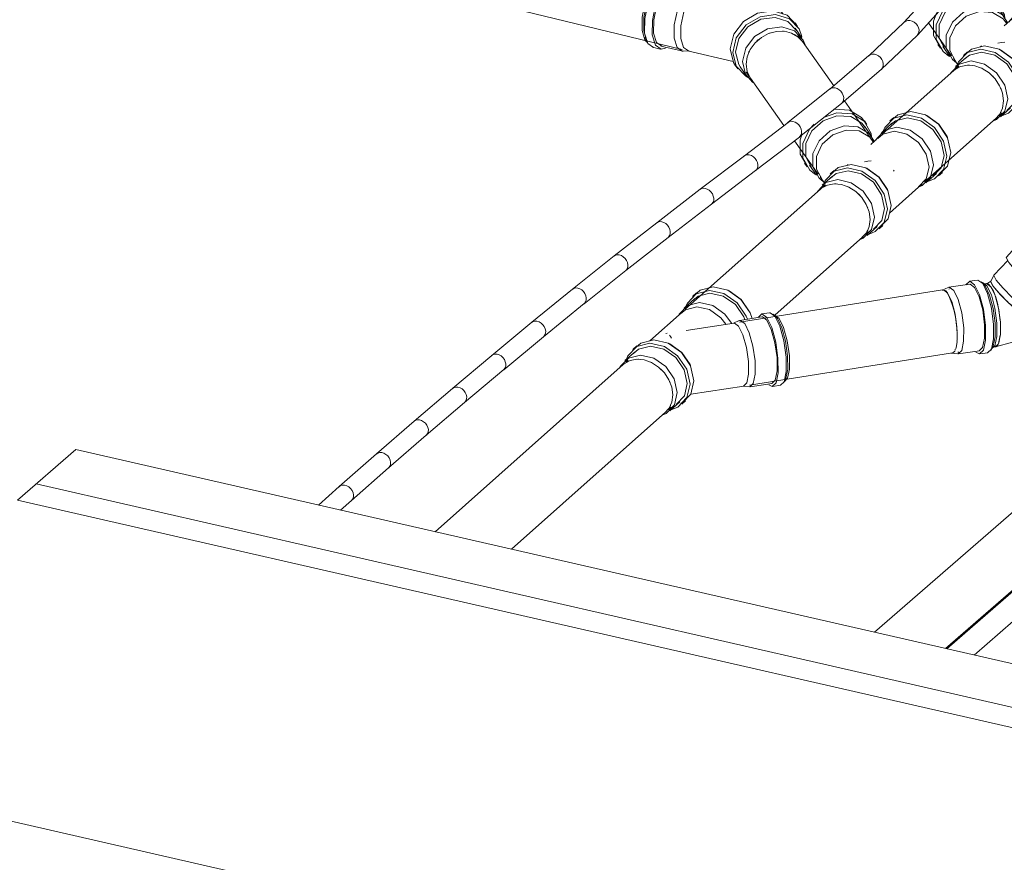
# Model space of a CAD drawing. Header units: millimetres. Extents: x -70712 to -20979, y -30151 to 7529.
# Tile 15 of 22: x -34122 to -32423, y 1076 to 2529. Entities that reach past the tile are written whole.
import ezdxf

# ---------------------------------------------------------------- set-up
doc = ezdxf.new("R2010")
doc.units = ezdxf.units.MM
for name, color, linetype, lineweight in [('A-WALL', 113, 'Continuous', 18), ('E-POWR-CNDT', 130, 'Continuous', 18), ('P-PIPE', 3, 'Continuous', 18)]:
    doc.layers.add(name, color=color, linetype=linetype, lineweight=lineweight)

# ---------------------------------------------------------------- blocks, each defined once
blk = doc.blocks.new('Plumbing-Branch-Valsir-PP-02 - Standard-377615-Perspective réseaux sous dallage')
at = {"layer": 'P-PIPE'}
for p, q in [((-62604.2, 2565), (-62610.9, 2559.1)), ((-62604.2, 2565), (-62609.7, 2559)), ((-62650.4, 2553.2), (-62654.9, 2559.5)), ((-62642.5, 2532.8), (-62654.8, 2550.1)), ((-62607.4, 2555.1), (-62625.6, 2538.9)), ((-62610.7, 2551.8), (-62604.3, 2557.6)), ((-62628.8, 2532.1), (-62643.9, 2518.6)), ((-62638.7, 2522.2), (-62641.5, 2526.2)), ((-62758.3, 2486.5), (-62753.8, 2480.1)), ((-62749.5, 2483.2), (-62737.3, 2465.8)), ((-62682.8, 2484.1), (-62684.6, 2482.5)), ((-62648.6, 2489.8), (-62654.6, 2488.6)), ((-62648.6, 2489.8), (-62642.7, 2490.4)), ((-62731.4, 2462.7), (-62723.5, 2451.6)), ((-62710.1, 2463.8), (-62727.4, 2448.4)), ((-62706.9, 2473.7), (-62713.6, 2467.8)), ((-62604.2, 2473.4), (-62604.9, 2474.3)), ((-62722, 2449.2), (-62725.8, 2445.9)), ((-62684.5, 2446.3), (-62683.1, 2445.7)), ((-62611.7, 2400.1), (-62604.3, 2406.7)), ((-62629.5, 2373.2), (-62622.8, 2379.1)), ((-62652.7, 2363.7), (-62647.8, 2368)), ((-62650.3, 2361.7), (-62633, 2377.1))]:
    blk.add_line(p, q, dxfattribs=at)
for points in [[(-62702.2, 2573, 0), (-62728.3, 2563.5, 0), (-62749.3, 2544.8, 0), (-62760.9, 2520.5, 0), (-62760.9, 2495.4, 0), (-62749.2, 2474.5, 0), (-62739, 2466.7, 0)], [(-62702.2, 2568.3, 0), (-62726.1, 2559.6, 0), (-62745.3, 2542.4, 0), (-62756, 2520.2, 0), (-62755.9, 2497.2, 0), (-62745.3, 2478.1, 0)], [(-62706.7, 2579.3, 0), (-62732.8, 2569.9, 0), (-62737.4, 2566.9, 0)], [(-62651.6, 2554, 0), (-62659.6, 2565.1, 0), (-62680.5, 2577.6, 0), (-62706.7, 2579.3, 0)], [(-62702.2, 2573, 0), (-62676, 2571.2, 0), (-62655.1, 2558.7, 0), (-62643.4, 2537.8, 0), (-62642.3, 2532, 0)], [(-62653.3, 2547.9, 0), (-62659, 2555.2, 0), (-62678.2, 2566.7, 0), (-62702.2, 2568.3, 0)], [(-62689.9, 2550.9, 0), (-62713.9, 2542.3, 0), (-62733.1, 2525.1, 0), (-62743.7, 2502.9, 0), (-62743.7, 2479.9, 0), (-62733, 2460.8, 0), (-62726.1, 2455, 0)], [(-62637.4, 2523.1, 0), (-62646.8, 2537.9, 0), (-62666, 2549.4, 0), (-62689.9, 2550.9, 0)], [(-62635.2, 2525.6, 0), (-62633.6, 2528.8, 0), (-62619.3, 2543.4, 0), (-62604.6, 2548.2, 0)], [(-62622.2, 2542.2, 0), (-62619.6, 2548.1, 0), (-62604.2, 2563.9, 0)], [(-62759.7, 2542, 0), (-62765.4, 2526.9, 0), (-62765.4, 2501.8, 0), (-62753.7, 2480.9, 0)], [(-62686.5, 2543.4, 0), (-62709.2, 2535.2, 0), (-62727.4, 2518.9, 0), (-62737.5, 2497.8, 0), (-62737.5, 2476, 0), (-62727.4, 2457.9, 0)], [(-62640.1, 2523.9, 0), (-62645.6, 2531, 0), (-62663.8, 2541.9, 0), (-62686.5, 2543.4, 0)], [(-62631.9, 2528.9, 0), (-62622.8, 2536.4, 0), (-62604.3, 2541.3, 0)], [(-62608.5, 2413.3, 0), (-62614.1, 2439, 0), (-62629.8, 2462.3, 0), (-62652.4, 2478.4, 0), (-62677.4, 2484.3, 0), (-62700, 2478.7, 0), (-62712.1, 2468.2, 0)], [(-62725, 2450.8, 0), (-62722.3, 2456.7, 0), (-62706.7, 2472.7, 0), (-62684.1, 2478.3, 0), (-62659.1, 2472.5, 0), (-62636.5, 2456.3, 0), (-62620.8, 2433.1, 0), (-62615.2, 2407.3, 0)], [(-62713.4, 2460.4, 0), (-62703.8, 2468.3, 0), (-62683.1, 2473.5, 0), (-62660.1, 2468.1, 0), (-62639.4, 2453.3, 0), (-62625.1, 2432, 0), (-62620, 2408.4, 0)], [(-62650.9, 2477.6, 0), (-62649.9, 2477.2, 0), (-62629.2, 2462.4, 0), (-62614.9, 2441.1, 0), (-62614.4, 2439.8, 0)], [(-62736.4, 2436.4, 0), (-62735.4, 2438.3, 0), (-62721.1, 2452.9, 0), (-62700.4, 2458.1, 0), (-62677.4, 2452.7, 0), (-62656.7, 2437.9, 0), (-62642.4, 2416.6, 0), (-62637.3, 2393, 0)], [(-62725.8, 2445.1, 0), (-62724.5, 2445.9, 0), (-62723, 2446.7, 0)], [(-62705.6, 2450.8, 0), (-62704.9, 2450.8, 0), (-62703.3, 2450.8, 0)], [(-62665.1, 2433.3, 0), (-62663.5, 2431.7, 0), (-62662.3, 2430.4, 0)], [(-62650.5, 2412.8, 0), (-62649.9, 2411.5, 0), (-62649.1, 2409.5, 0)], [(-62629.7, 2374.2, 0), (-62614.1, 2390.1, 0), (-62608.5, 2413.3, 0)], [(-62615.2, 2407.3, 0), (-62620.8, 2384.2, 0), (-62636.4, 2368.2, 0), (-62646.7, 2364.2, 0)], [(-62620, 2408.4, 0), (-62625, 2387.2, 0), (-62639.3, 2372.6, 0)], [(-62637.3, 2393, 0), (-62642.4, 2371.8, 0), (-62656.7, 2357.2, 0), (-62663.2, 2354.3, 0)], [(-62649.1, 2370.6, 0), (-62649.9, 2369, 0), (-62650.4, 2368.1, 0)]]:
    blk.add_polyline3d(points, dxfattribs=at)
blk = doc.blocks.new('Plumbing-Branch-Valsir-PP-02 - Standard-V26-Perspective réseaux sous dallage')
at = {"layer": 'P-PIPE'}
for p, q in [((-62932.2, 2368.4), (-62955.4, 2360.7)), ((-62936.7, 2374.8), (-62937.4, 2374.7)), ((-62880.4, 2348.6), (-62884.9, 2355)), ((-62872.5, 2328.3), (-62884.8, 2345.6)), ((-62837.4, 2350.6), (-62855.6, 2334.4)), ((-62834.2, 2360.5), (-62840.9, 2354.6)), ((-62858.8, 2327.6), (-62873.9, 2314.1)), ((-62868.7, 2317.7), (-62871.6, 2321.7)), ((-62988.3, 2281.9), (-62983.8, 2275.6)), ((-62979.5, 2278.6), (-62967.3, 2261.3)), ((-62913.1, 2279.3), (-62914.6, 2278)), ((-62878.7, 2285.3), (-62884.6, 2284.1)), ((-62878.7, 2285.3), (-62873.3, 2285.8)), ((-62940.1, 2259.3), (-62957.4, 2243.9)), ((-62936.9, 2269.2), (-62943.6, 2263.2)), ((-62833.7, 2268.1), (-62834.9, 2269.8)), ((-62778.6, 2247.7), (-62760.3, 2263.9)), ((-62756.8, 2260), (-62750.1, 2265.9)), ((-62961.4, 2258.2), (-62953.6, 2247.1)), ((-62952, 2244.7), (-62955.8, 2241.3)), ((-62841.7, 2195.6), (-62785.7, 2245.4)), ((-62859.5, 2168.6), (-62852.8, 2174.6)), ((-62882.7, 2159.1), (-62877.8, 2163.4)), ((-62880.3, 2157.2), (-62863, 2172.6))]:
    blk.add_line(p, q, dxfattribs=at)
for points in [[(-62932.2, 2363.7, 0), (-62956.1, 2355.1, 0), (-62975.3, 2337.9, 0), (-62986, 2315.7, 0), (-62986, 2292.7, 0), (-62975.3, 2273.5, 0)], [(-62881.6, 2349.5, 0), (-62889.6, 2360.5, 0), (-62910.5, 2373.1, 0), (-62936.7, 2374.8, 0)], [(-62932.2, 2368.4, 0), (-62906, 2366.7, 0), (-62885.1, 2354.2, 0), (-62873.4, 2333.3, 0), (-62872.3, 2327.5, 0)], [(-62883.4, 2343.3, 0), (-62889, 2350.7, 0), (-62908.2, 2362.1, 0), (-62932.2, 2363.7, 0)], [(-62852.2, 2337.7, 0), (-62849.6, 2343.5, 0), (-62834, 2359.5, 0), (-62811.5, 2365.1, 0), (-62786.4, 2359.3, 0), (-62763.8, 2343.1, 0), (-62748.2, 2319.9, 0), (-62742.6, 2294.1, 0)], [(-62735.9, 2300.1, 0), (-62741.5, 2325.8, 0), (-62757.1, 2349.1, 0), (-62779.7, 2365.2, 0), (-62804.8, 2371.1, 0), (-62827.3, 2365.4, 0), (-62839.7, 2354.5, 0)], [(-62778.3, 2364.4, 0), (-62777.3, 2364, 0), (-62756.6, 2349.2, 0), (-62742.2, 2327.9, 0), (-62741.7, 2326.6, 0)], [(-62971.6, 2348.9, 0), (-62979.3, 2340.3, 0), (-62990.9, 2316, 0), (-62990.9, 2290.9, 0), (-62979.2, 2270, 0), (-62969, 2262.1, 0)], [(-62920, 2346.4, 0), (-62943.9, 2337.8, 0), (-62963.1, 2320.6, 0), (-62973.7, 2298.3, 0), (-62973.7, 2275.4, 0), (-62963, 2256.2, 0), (-62956.1, 2250.5, 0)], [(-62867.5, 2318.6, 0), (-62876.8, 2333.3, 0), (-62896, 2344.8, 0), (-62920, 2346.4, 0)], [(-62865.2, 2321.1, 0), (-62863.6, 2324.3, 0), (-62849.3, 2338.9, 0), (-62828.6, 2344.1, 0), (-62805.7, 2338.7, 0), (-62785, 2323.9, 0), (-62770.6, 2302.6, 0), (-62765.5, 2279, 0)], [(-62840.7, 2347.2, 0), (-62831.1, 2355.1, 0), (-62810.4, 2360.3, 0), (-62787.4, 2354.9, 0), (-62766.7, 2340.1, 0), (-62752.4, 2318.8, 0), (-62747.3, 2295.2, 0)], [(-62992.1, 2332.3, 0), (-62995.4, 2322.3, 0), (-62995.4, 2297.3, 0), (-62983.7, 2276.4, 0)], [(-62916.5, 2338.9, 0), (-62939.2, 2330.7, 0), (-62957.4, 2314.4, 0), (-62967.5, 2293.3, 0), (-62967.5, 2271.5, 0), (-62957.4, 2253.4, 0)], [(-62870.1, 2319.4, 0), (-62875.6, 2326.5, 0), (-62893.8, 2337.4, 0), (-62916.5, 2338.9, 0)], [(-62861.9, 2324.4, 0), (-62852.8, 2331.9, 0), (-62833.1, 2336.8, 0), (-62811.4, 2331.7, 0), (-62791.7, 2317.7, 0), (-62778.1, 2297.5, 0), (-62773.3, 2275.1, 0)], [(-62742.6, 2294.1, 0), (-62748.1, 2271, 0), (-62763.7, 2255, 0), (-62774, 2251, 0)], [(-62747.3, 2295.2, 0), (-62752.4, 2274, 0), (-62766.7, 2259.4, 0)], [(-62757, 2261, 0), (-62741.4, 2276.9, 0), (-62735.9, 2300.1, 0)], [(-62838.5, 2208.8, 0), (-62844.2, 2234.5, 0), (-62859.8, 2257.8, 0), (-62882.4, 2273.9, 0), (-62907.5, 2279.7, 0), (-62930, 2274.1, 0), (-62942.1, 2263.7, 0)], [(-62765.5, 2279, 0), (-62770.6, 2257.8, 0), (-62784.9, 2243.2, 0), (-62792.9, 2239.8, 0)], [(-62955, 2246.2, 0), (-62952.3, 2252.2, 0), (-62936.7, 2268.2, 0), (-62914.2, 2273.8, 0), (-62889.1, 2268, 0), (-62866.5, 2251.8, 0), (-62850.8, 2228.6, 0), (-62845.2, 2202.8, 0)], [(-62943.4, 2255.9, 0), (-62933.8, 2263.8, 0), (-62913.1, 2268.9, 0), (-62890.1, 2263.6, 0), (-62869.4, 2248.8, 0), (-62855.1, 2227.5, 0), (-62850, 2203.9, 0)], [(-62880.9, 2273.1, 0), (-62880, 2272.6, 0), (-62859.3, 2257.9, 0), (-62844.9, 2236.6, 0), (-62844.4, 2235.2, 0)], [(-62773.3, 2275.1, 0), (-62778.1, 2255, 0), (-62791.7, 2241.1, 0)], [(-62966.4, 2231.9, 0), (-62965.4, 2233.8, 0), (-62951.1, 2248.4, 0), (-62930.4, 2253.5, 0), (-62907.4, 2248.2, 0), (-62886.7, 2233.4, 0), (-62872.4, 2212.1, 0), (-62867.3, 2188.5, 0)], [(-62955.9, 2240.6, 0), (-62954.5, 2241.4, 0), (-62953, 2242.2, 0)], [(-62935.6, 2246.3, 0), (-62934.9, 2246.3, 0), (-62933.3, 2246.2, 0)], [(-62914.6, 2241.8, 0), (-62913.1, 2241.2, 0), (-62913.1, 2241.2, 0)], [(-62895.1, 2228.7, 0), (-62893.5, 2227.2, 0), (-62892.3, 2225.8, 0)], [(-62880.5, 2208.2, 0), (-62879.9, 2207, 0), (-62879.1, 2204.9, 0)], [(-62859.7, 2169.7, 0), (-62844.1, 2185.6, 0), (-62838.5, 2208.8, 0)], [(-62845.2, 2202.8, 0), (-62850.8, 2179.7, 0), (-62866.4, 2163.7, 0), (-62876.7, 2159.6, 0)], [(-62850, 2203.9, 0), (-62855, 2182.7, 0), (-62869.4, 2168.1, 0)], [(-62867.3, 2188.5, 0), (-62872.4, 2167.3, 0), (-62886.7, 2152.7, 0), (-62893.1, 2149.8, 0)], [(-62879.1, 2166.1, 0), (-62879.9, 2164.5, 0), (-62880.4, 2163.6, 0)]]:
    blk.add_polyline3d(points, dxfattribs=at)
blk = doc.blocks.new('Plumbing-Branch-Valsir-PP-02 - Standard-V29-Perspective réseaux sous dallage')
at = {"layer": 'P-PIPE'}
for p, q in [((-63069, 2615.4), (-63073.4, 2621.8)), ((-63235, 2600.9), (-63242, 2596.7)), ((-63236.2, 2598.8), (-63240.1, 2595.1)), ((-63207.8, 2601.8), (-63220.9, 2604.9)), ((-63061, 2595), (-63073.3, 2612.3)), ((-63173.5, 2588.2), (-63209.1, 2596.7)), ((-63161.8, 2581.9), (-63170.9, 2587.1)), ((-63091.4, 2565.5), (-63164.3, 2582.9)), ((-63025.3, 2539.2), (-63060.1, 2588.4)), ((-63066.7, 2552.1), (-63069.6, 2549.3)), ((-63066.7, 2552.1), (-63063.9, 2554.3)), ((-63054.3, 2556.6), (-63057.7, 2557.4)), ((-63000, 2517.8), (-63004.5, 2524.2)), ((-62992.7, 2498.3), (-63004.3, 2514.8)), ((-63263, 2499.3), (-63261.2, 2494.2)), ((-63026.1, 2509.5), (-63024.6, 2509.4)), ((-62994.9, 2496.3), (-62999.6, 2502.9)), ((-63250.3, 2481.8), (-63237.3, 2478.7)), ((-63236, 2483.8), (-63200.5, 2475.4)), ((-63197.7, 2475.1), (-63187.2, 2475.7)), ((-63189.8, 2475.9), (-63111, 2457.1)), ((-63107.9, 2451.1), (-63103.4, 2444.8)), ((-63099.1, 2447.8), (-63087.5, 2431.4)), ((-63089, 2438.8), (-63084.8, 2432.8))]:
    blk.add_line(p, q, dxfattribs=at)
for points in [[(-63070.7, 2617.3, 0), (-63087.2, 2634.6, 0), (-63111.3, 2642.1, 0), (-63138.1, 2638.4, 0), (-63162.4, 2624.1, 0), (-63179.2, 2602.1, 0), (-63183.6, 2590.2, 0)], [(-63177.6, 2589, 0), (-63174.7, 2595.8, 0), (-63157.9, 2617.7, 0), (-63133.6, 2632, 0), (-63106.8, 2635.7, 0), (-63082.7, 2628.2, 0), (-63066.2, 2610.9, 0), (-63061.5, 2597.7, 0)], [(-63173.3, 2586.8, 0), (-63170.2, 2594.3, 0), (-63154.8, 2614.5, 0), (-63132.5, 2627.6, 0), (-63108, 2631, 0), (-63085.9, 2624.1, 0), (-63070.7, 2608.3, 0)], [(-63235.2, 2599.8, 0), (-63247.7, 2583.2, 0), (-63257.9, 2558.7, 0), (-63263.7, 2531.2, 0), (-63263.9, 2506.1, 0), (-63258.5, 2488.4, 0), (-63248.5, 2481.5, 0)], [(-63220.9, 2604.9, 0), (-63222.7, 2605.2, 0), (-63235.2, 2599.8, 0)], [(-63222.1, 2596.7, 0), (-63209.6, 2602.1, 0), (-63199.7, 2595.3, 0), (-63199.3, 2594.7, 0)], [(-63155.9, 2580.9, 0), (-63142.5, 2597.2, 0), (-63120.3, 2610.2, 0), (-63095.7, 2613.7, 0), (-63073.7, 2606.8, 0), (-63058.5, 2590.9, 0), (-63054.9, 2582.1, 0)], [(-63147.5, 2579.1, 0), (-63137.3, 2590.5, 0), (-63116.3, 2602.9, 0), (-63093, 2606.1, 0), (-63072, 2599.6, 0), (-63057.6, 2584.6, 0)], [(-63260, 2490.8, 0), (-63263.3, 2494.6, 0), (-63268.3, 2510.8, 0), (-63268.1, 2533.8, 0), (-63262.8, 2559.1, 0), (-63253.5, 2581.5, 0), (-63242, 2596.7, 0)], [(-63239.1, 2596, 0), (-63250.7, 2580.8, 0), (-63260, 2558.4, 0), (-63265.3, 2533.2, 0), (-63265.5, 2510.2, 0), (-63260.5, 2493.9, 0)], [(-63222.1, 2596.7, 0), (-63234.7, 2580.1, 0), (-63244.9, 2555.6, 0), (-63250.6, 2528.1, 0), (-63250.8, 2503, 0), (-63245.4, 2485.3, 0), (-63235.5, 2478.4, 0), (-63227.7, 2480.4, 0)], [(-63222.1, 2592, 0), (-63233.7, 2576.7, 0), (-63243, 2554.3, 0), (-63248.3, 2529.1, 0), (-63248.5, 2506.1, 0), (-63243.5, 2489.9, 0), (-63234.4, 2483.6, 0)], [(-63209.1, 2596.7, 0), (-63210.7, 2596.9, 0), (-63222.1, 2592, 0)], [(-63186.6, 2583.5, 0), (-63198.1, 2568.3, 0), (-63207.5, 2545.8, 0), (-63212.7, 2520.6, 0), (-63212.9, 2497.6, 0), (-63208, 2481.4, 0), (-63198.9, 2475.1, 0), (-63197.7, 2475.1, 0)], [(-63168.3, 2585.1, 0), (-63175.2, 2588.4, 0), (-63186.6, 2583.5, 0)], [(-63163.4, 2582.6, 0), (-63165.8, 2583.1, 0), (-63176.7, 2578.4, 0)], [(-63176.7, 2578.4, 0), (-63187.6, 2564, 0), (-63196.5, 2542.7, 0), (-63201.5, 2518.8, 0), (-63201.6, 2497, 0), (-63196.9, 2481.6, 0), (-63188.3, 2475.7, 0)], [(-63001.7, 2519.7, 0), (-63018.3, 2537, 0), (-63042.4, 2544.5, 0), (-63069.2, 2540.8, 0), (-63093.4, 2526.5, 0), (-63110.3, 2504.6, 0), (-63116.5, 2479.3, 0)], [(-63112, 2472.9, 0), (-63105.8, 2498.2, 0), (-63088.9, 2520.2, 0), (-63064.7, 2534.4, 0), (-63037.9, 2538.2, 0), (-63013.8, 2530.7, 0), (-62997.2, 2513.4, 0), (-62992.5, 2500.2, 0)], [(-63106.9, 2473.6, 0), (-63101.3, 2496.8, 0), (-63085.8, 2516.9, 0), (-63063.6, 2530, 0), (-63039, 2533.4, 0), (-63017, 2526.5, 0), (-63001.8, 2510.7, 0)], [(-63095.3, 2457.1, 0), (-63089.6, 2480.3, 0), (-63074.2, 2500.5, 0), (-63052, 2513.5, 0), (-63027.4, 2517, 0), (-63005.3, 2510.1, 0), (-62990.2, 2494.2, 0), (-62986.8, 2486.2, 0)], [(-63048.7, 2505.9, 0), (-63047.9, 2506.2, 0), (-63046.2, 2506.7, 0)], [(-63005.4, 2503.9, 0), (-63003.7, 2502.9, 0), (-63002.4, 2502, 0)], [(-63070.4, 2492.5, 0), (-63069, 2493.8, 0), (-63067.3, 2495.2, 0)], [(-63116.5, 2479.3, 0), (-63110.7, 2455.6, 0), (-63107, 2449.9, 0)], [(-63085.8, 2429.9, 0), (-63089.6, 2432, 0), (-63106.2, 2449.3, 0), (-63112, 2472.9, 0)], [(-63098.3, 2446.7, 0), (-63101.6, 2451.9, 0), (-63106.9, 2473.6, 0)], [(-63084.5, 2472.8, 0), (-63083.7, 2474.7, 0), (-63083.1, 2475.8, 0)], [(-63077, 2421.1, 0), (-63090, 2435.5, 0), (-63095.3, 2457.1, 0)], [(-63083.4, 2431.1, 0), (-63084, 2432.2, 0), (-63084.9, 2433.9, 0)]]:
    blk.add_polyline3d(points, dxfattribs=at)
blk = doc.blocks.new('Plumbing-Branch-Valsir-PP-02 - Standard-378549-Perspective réseaux sous dallage')
at = {"layer": 'P-PIPE'}
for p, q in [((-63174.6, 2057.9), (-63181.3, 2051.9)), ((-63177.8, 2047.9), (-63196, 2031.7)), ((-63199.1, 2024.9), (-63254.9, 1975.4)), ((-63048.3, 2023.9), (-63062.3, 2021.7)), ((-63109.7, 2006.1), (-63192.2, 1993.4)), ((-63100.6, 2010.3), (-63110.8, 2005.7)), ((-63061.5, 2016.5), (-63099.5, 2010.7)), ((-63037.6, 2016.8), (-63042.1, 2021.1)), ((-63040.2, 2019.7), (-63041.7, 2019.5)), ((-63035, 2013.7), (-63039, 2017.9)), ((-63225.3, 1988.4), (-63227.3, 1988.1)), ((-63221.3, 1985.1), (-63219.4, 1982.7)), ((-63217.5, 1979.8), (-63219.4, 1982.7)), ((-63280.5, 1956.6), (-63297.8, 1941.2)), ((-63277.3, 1966.5), (-63284, 1960.6)), ((-63292.2, 1942.1), (-63296.1, 1938.7)), ((-63275.7, 1943.6), (-63274.3, 1943.6)), ((-63024, 1903.2), (-63021, 1908.7)), ((-63184.3, 1883.4), (-63093, 1897.3)), ((-63094.2, 1897.3), (-63083.1, 1896)), ((-63081.9, 1896), (-63043.9, 1901.8)), ((-63043.1, 1896.6), (-63029.1, 1898.7)), ((-63220.7, 1854.5), (-63203.4, 1869.9)), ((-63199.9, 1866), (-63193.2, 1871.9)), ((-63223, 1856.5), (-63218.1, 1860.9))]:
    blk.add_line(p, q, dxfattribs=at)
for points in [[(-63192.6, 2035.1, 0), (-63190.2, 2040.5, 0), (-63174.8, 2056.6, 0), (-63152.3, 2062.4, 0), (-63127.2, 2056.8, 0), (-63104.5, 2040.8, 0), (-63088.7, 2017.7, 0), (-63086.7, 2012.7, 0)], [(-63180.7, 2045, 0), (-63171.8, 2052.3, 0), (-63151.2, 2057.6, 0), (-63128.2, 2052.4, 0), (-63107.4, 2037.8, 0), (-63092.9, 2016.6, 0), (-63091.1, 2011.8, 0)], [(-63078.5, 2013.7, 0), (-63082, 2023.6, 0), (-63097.8, 2046.8, 0), (-63120.5, 2062.8, 0), (-63145.6, 2068.4, 0), (-63168.1, 2062.6, 0), (-63179.6, 2052.5, 0)], [(-63119, 2061.9, 0), (-63118, 2061.5, 0), (-63097.2, 2046.9, 0), (-63082.8, 2025.6, 0), (-63082.2, 2024.3, 0)], [(-63205.5, 2018.4, 0), (-63204.2, 2021.3, 0), (-63190, 2036.1, 0), (-63169.4, 2041.4, 0), (-63146.4, 2036.2, 0), (-63125.7, 2021.6, 0), (-63113.8, 2005.7, 0)], [(-63201.9, 2022.2, 0), (-63193.4, 2029, 0), (-63173.9, 2034.1, 0), (-63152.1, 2029.2, 0), (-63132.4, 2015.3, 0), (-63123.6, 2004.3, 0)], [(-63068.2, 2015.5, 0), (-63061.6, 2021.8, 0), (-63053.2, 2015.6, 0)], [(-63039.2, 2017.7, 0), (-63047.6, 2023.9, 0), (-63048.3, 2023.9, 0)], [(-63101.8, 2000.8, 0), (-63109.1, 2006.1, 0), (-63109.7, 2006.1, 0)], [(-63091.2, 2005.1, 0), (-63098.9, 2010.7, 0), (-63101.2, 2010, 0)], [(-63082.6, 1896, 0), (-63076.5, 1901.7, 0), (-63073.3, 1917.6, 0), (-63073.5, 1940.6, 0), (-63077.1, 1966.2, 0), (-63083.4, 1989.2, 0), (-63091.2, 2005.1, 0)], [(-63053.2, 2010.9, 0), (-63060.8, 2016.5, 0), (-63061.5, 2016.5, 0)], [(-63049.7, 1899.7, 0), (-63043.8, 1896.5, 0), (-63037.2, 1902.8, 0), (-63033.6, 1920.2, 0), (-63033.9, 1945.3, 0), (-63037.8, 1973.2, 0), (-63044.7, 1998.3, 0), (-63053.2, 2015.6, 0)], [(-63044.5, 1901.8, 0), (-63038.5, 1907.5, 0), (-63035.2, 1923.4, 0), (-63035.5, 1946.4, 0), (-63039.1, 1972, 0), (-63045.4, 1995, 0), (-63053.2, 2010.9, 0)], [(-63031.9, 2014.1, 0), (-63039.6, 2019.8, 0), (-63040.2, 2019.7, 0)], [(-63029.8, 1898.7, 0), (-63023.2, 1904.9, 0), (-63019.7, 1922.3, 0), (-63019.9, 1947.4, 0), (-63023.9, 1975.3, 0), (-63030.8, 2000.4, 0), (-63039.2, 2017.7, 0)], [(-63021, 1908.7, 0), (-63020.3, 1910.3, 0), (-63017.1, 1926.2, 0), (-63017.3, 1949.2, 0), (-63020.9, 1974.8, 0), (-63027.2, 1997.8, 0), (-63035, 2013.7, 0)], [(-63031.9, 2014.1, 0), (-63024.2, 1998.2, 0), (-63017.9, 1975.2, 0), (-63014.2, 1949.7, 0), (-63014, 1926.7, 0), (-63017.3, 1910.7, 0), (-63022.7, 1905.1, 0)], [(-63093.6, 1897.3, 0), (-63087.9, 1902.7, 0), (-63084.8, 1917.8, 0), (-63085, 1939.6, 0), (-63088.4, 1963.9, 0), (-63094.4, 1985.7, 0), (-63101.8, 2000.8, 0)], [(-63295.3, 1943.6, 0), (-63292.9, 1949.2, 0), (-63277.4, 1965.3, 0), (-63255, 1971.1, 0), (-63229.9, 1965.5, 0), (-63207.2, 1949.5, 0), (-63191.4, 1926.4, 0), (-63185.6, 1900.6, 0)], [(-63178.9, 1906.6, 0), (-63184.7, 1932.3, 0), (-63200.5, 1955.5, 0), (-63223.2, 1971.4, 0), (-63248.3, 1977.1, 0), (-63270.7, 1971.3, 0), (-63282.3, 1961.2, 0)], [(-63221.7, 1970.6, 0), (-63220.7, 1970.2, 0), (-63199.9, 1955.5, 0), (-63185.5, 1934.3, 0), (-63184.9, 1933, 0)], [(-63283.4, 1953.7, 0), (-63274.5, 1960.9, 0), (-63253.9, 1966.3, 0), (-63230.9, 1961.1, 0), (-63210.1, 1946.5, 0), (-63195.6, 1925.3, 0), (-63190.3, 1901.7, 0)], [(-63306.7, 1929.2, 0), (-63305.9, 1930.8, 0), (-63291.8, 1945.5, 0), (-63271.2, 1950.9, 0), (-63248.2, 1945.7, 0), (-63227.4, 1931.1, 0), (-63213, 1909.9, 0), (-63207.6, 1886.3, 0)], [(-63296.5, 1937.8, 0), (-63295.2, 1938.5, 0), (-63293.6, 1939.4, 0)], [(-63255.5, 1939.4, 0), (-63253.9, 1938.7, 0), (-63253.2, 1938.4, 0)], [(-63235.8, 1926.4, 0), (-63234.2, 1924.8, 0), (-63232.9, 1923.4, 0)], [(-63221, 1905.9, 0), (-63220.5, 1904.7, 0), (-63219.6, 1902.7, 0)], [(-63199.7, 1867.2, 0), (-63184.3, 1883.3, 0), (-63178.9, 1906.6, 0)], [(-63207.6, 1886.3, 0), (-63212.5, 1865, 0), (-63226.7, 1850.2, 0), (-63233.4, 1847.2, 0)], [(-63185.6, 1900.6, 0), (-63191, 1877.4, 0), (-63206.4, 1861.2, 0), (-63216.9, 1857, 0)], [(-63190.3, 1901.7, 0), (-63195.2, 1880.4, 0), (-63209.4, 1865.6, 0)], [(-63219.2, 1863.8, 0), (-63220.1, 1862.1, 0), (-63220.6, 1861.1, 0)]]:
    blk.add_polyline3d(points, dxfattribs=at)
blk = doc.blocks.new('_DON_T_USE_Plumbing-Bend-Valsir-PP-Positive-02_ForDouble45Bend - Standard-V33-Perspective réseaux sous dallage')
at = {"layer": 'P-PIPE'}
for p, q in [((-62629.8, 2130.4), (-62639.7, 2119.7)), ((-62621.8, 2130.4), (-62628.6, 2130.8)), ((-62620.8, 2132.4), (-62623, 2130.1)), ((-62637.6, 2114.2), (-62661.4, 2088.5)), ((-62604.4, 2109.6), (-62615.3, 2122.5)), ((-62588.1, 2093.2), (-62604.2, 2109.4)), ((-62570, 2076.8), (-62588.1, 2093.1)), ((-62703, 2072.9), (-62739.1, 2067.7)), ((-62689.7, 2080.1), (-62703.7, 2078.1)), ((-62689.2, 2080.2), (-62680.7, 2074.1)), ((-62678.9, 2072.8), (-62683.3, 2077.2)), ((-62681.7, 2075.9), (-62683, 2075.7)), ((-62681.2, 2076), (-62673.5, 2070.4)), ((-62680, 2073.8), (-62676.5, 2070)), ((-62674.5, 2073.9), (-62677.7, 2073.5)), ((-62661.5, 2088.3), (-62666.8, 2078.1)), ((-62553.5, 2063.6), (-62570, 2076.7)), ((-62740.3, 2067.4), (-62750.4, 2062.9)), ((-62745.2, 2061.9), (-62741.5, 2058)), ((-62738.1, 2064.8), (-62739.4, 2064.6)), ((-62673.5, 2070.4), (-62665.8, 2054.7)), ((-62660, 2055.4), (-62666.7, 2068.7)), ((-62541.9, 2056.2), (-62553.4, 2063.5)), ((-62537.3, 2056.1), (-62541.8, 2056.2)), ((-62535.6, 2055.8), (-62535.3, 2054.5)), ((-62546.7, 2033.8), (-62536.9, 2044.5)), ((-62537.8, 2051.3), (-62535.6, 2053.7)), ((-62536.6, 2045.8), (-62537.5, 2052.5)), ((-62601.7, 2011.6), (-62618.1, 2024.8)), ((-62576.2, 2009.8), (-62552.6, 2035.3)), ((-62590.1, 2004.3), (-62601.2, 2011.3)), ((-62586.1, 2003.5), (-62576.4, 2009.6)), ((-62586.1, 2003.5), (-62589.3, 2003.9)), ((-62725, 1976.4), (-62725.1, 1975)), ((-62653.6, 1970.5), (-62650.4, 1985.2)), ((-62734.9, 1954.3), (-62723.9, 1952.9)), ((-62728, 1960.8), (-62728.4, 1959.8)), ((-62723.8, 1955.8), (-62722.1, 1956)), ((-62722.7, 1952.9), (-62686.5, 1958)), ((-62685.8, 1952.8), (-62671.8, 1954.8)), ((-62666.5, 1959.4), (-62663.5, 1964.8)), ((-62662.1, 1964.6), (-62658.9, 1965)), ((-62659.4, 1965), (-62654, 1969.7))]:
    blk.add_line(p, q, dxfattribs=at)
for points in [[(-62625.9, 2121.4, 0), (-62630.1, 2129.7, 0), (-62625.1, 2129.7, 0)], [(-62619.4, 2121.8, 0), (-62623.2, 2129.4, 0), (-62623, 2130.1, 0)], [(-62617.2, 2124.2, 0), (-62621.1, 2131.8, 0), (-62617.2, 2132, 0)], [(-62615.4, 2122.7, 0), (-62619.1, 2130, 0), (-62618.5, 2130.8, 0)], [(-62535.4, 2054.3, 0), (-62540, 2054.4, 0), (-62552.2, 2062.1, 0), (-62569.6, 2075.9, 0), (-62588.6, 2093.2, 0), (-62605.6, 2110.4, 0), (-62617.2, 2124.2, 0)], [(-62635.8, 2110.7, 0), (-62640, 2119, 0), (-62639.7, 2119.7, 0)], [(-62546.5, 2034.5, 0), (-62551.5, 2034.6, 0), (-62564.8, 2043, 0), (-62583.8, 2058.1, 0), (-62604.6, 2076.9, 0), (-62623.2, 2095.7, 0), (-62635.8, 2110.7, 0)], [(-62536.6, 2045.8, 0), (-62536.6, 2045.2, 0), (-62541.6, 2045.3, 0), (-62555, 2053.7, 0), (-62573.9, 2068.8, 0), (-62594.7, 2087.6, 0), (-62613.3, 2106.4, 0), (-62625.9, 2121.4, 0)], [(-62537.5, 2052, 0), (-62542.1, 2052, 0), (-62554.4, 2059.8, 0), (-62571.7, 2073.6, 0), (-62590.8, 2090.9, 0), (-62607.8, 2108.1, 0), (-62619.4, 2121.8, 0)], [(-62709.8, 2071.9, 0), (-62703.1, 2078.2, 0), (-62694.7, 2072.1, 0)], [(-62703, 2072.9, 0), (-62702.4, 2072.9, 0), (-62694.7, 2067.4, 0)], [(-62694.7, 2072.1, 0), (-62686.3, 2054.8, 0), (-62679.6, 2029.8, 0), (-62675.8, 2001.9, 0), (-62675.9, 1976.6, 0), (-62679.6, 1959.1, 0), (-62686.4, 1952.7, 0), (-62692.4, 1956, 0)], [(-62680.7, 2074.1, 0), (-62672.3, 2056.8, 0), (-62665.6, 2031.8, 0), (-62661.9, 2003.8, 0), (-62661.9, 1978.6, 0), (-62665.7, 1961.1, 0), (-62672.4, 1954.7, 0)], [(-62666.7, 2078.3, 0), (-62671.8, 2074.7, 0), (-62674.5, 2073.9, 0)], [(-62666.7, 2068.7, 0), (-62674, 2074, 0), (-62674.5, 2073.9, 0)], [(-62666.7, 2068.7, 0), (-62671, 2073.1, 0), (-62673.7, 2073.9, 0)], [(-62663.3, 2070.5, 0), (-62667, 2077.7, 0), (-62666.8, 2078.1, 0)], [(-62667, 2077.3, 0), (-62666.4, 2075.5, 0), (-62663.3, 2070.5, 0)], [(-62657.8, 2080.2, 0), (-62661.6, 2087.9, 0), (-62661.4, 2088.5, 0)], [(-62575.9, 2010.4, 0), (-62580.6, 2010.4, 0), (-62592.8, 2018.2, 0), (-62610.1, 2032, 0), (-62629.2, 2049.3, 0), (-62646.2, 2066.5, 0), (-62657.8, 2080.2, 0)], [(-62750.3, 2062.9, 0), (-62748.8, 2063.3, 0), (-62748.2, 2063.2, 0)], [(-62741.5, 2058, 0), (-62734.2, 2043, 0), (-62728.3, 2021.2, 0), (-62725.1, 1997, 0), (-62724.8, 1992.7, 0)], [(-62740.3, 2067.4, 0), (-62738.5, 2067.8, 0), (-62730.8, 2062.2, 0)], [(-62730.8, 2062.2, 0), (-62723.1, 2046.4, 0), (-62716.9, 2023.4, 0), (-62713.5, 1997.8, 0), (-62713.6, 1974.7, 0), (-62717, 1958.7, 0), (-62723.2, 1952.8, 0), (-62723.9, 1952.9, 0)], [(-62694.7, 2067.4, 0), (-62687, 2051.5, 0), (-62680.8, 2028.6, 0), (-62677.4, 2003, 0), (-62677.4, 1979.9, 0), (-62680.9, 1963.8, 0), (-62687.1, 1958, 0)], [(-62676.5, 2070, 0), (-62668.8, 2054.1, 0), (-62662.6, 2031.2, 0), (-62659.2, 2005.6, 0), (-62659.2, 1982.5, 0), (-62662.7, 1966.4, 0), (-62663.5, 1964.8, 0)], [(-62659.8, 2055, 0), (-62662.3, 2061, 0), (-62666.7, 2068.7, 0)], [(-62618.7, 2025.2, 0), (-62636.2, 2041.1, 0), (-62652.3, 2057.4, 0), (-62663.3, 2070.5, 0)], [(-62663.3, 2070.5, 0), (-62657.7, 2063.4, 0), (-62653.6, 2058.8, 0)], [(-62651.6, 2056.6, 0), (-62649.9, 2054.8, 0), (-62640.6, 2045.3, 0), (-62637.5, 2042.4, 0)], [(-62665.8, 2054.6, 0), (-62659.6, 2031.6, 0), (-62656.2, 2006, 0), (-62656.2, 1982.9, 0), (-62659.7, 1966.9, 0), (-62665.9, 1961, 0)], [(-62650.3, 1985.7, 0), (-62650.3, 2007.6, 0), (-62653.5, 2031.9, 0), (-62659.4, 2053.7, 0), (-62659.8, 2054.9, 0)], [(-62653.9, 2033.7, 0), (-62654.8, 2037.8, 0), (-62658.3, 2050.4, 0), (-62659, 2052.6, 0)], [(-62634.6, 2039.6, 0), (-62630.2, 2035.5, 0), (-62619.6, 2026, 0), (-62609.5, 2017.6, 0), (-62600.5, 2010.8, 0), (-62593.2, 2006, 0), (-62590.9, 2004.7, 0)], [(-62650.3, 2008.5, 0), (-62650.4, 2009.6, 0), (-62652.1, 2023.8, 0), (-62653.1, 2029.7, 0)], [(-62650.2, 1987.1, 0), (-62649.9, 1996.1, 0), (-62650.2, 2006, 0)], [(-62589.8, 2004.1, 0), (-62588.3, 2003.6, 0), (-62585.9, 2003.7, 0)], [(-62658.9, 1965, 0), (-62629.6, 1973.1, 0), (-62602.7, 1988.5, 0), (-62585.9, 2003.6, 0)], [(-62653.2, 1971.5, 0), (-62652.1, 1974.6, 0), (-62650.5, 1984.2, 0), (-62650.3, 1985.6, 0)], [(-62658.9, 1965, 0), (-62658.3, 1965.2, 0), (-62654.8, 1968.1, 0), (-62653.8, 1970.1, 0)]]:
    blk.add_polyline3d(points, dxfattribs=at)

msp = doc.modelspace()

# ---------------------------------------------------------------- linework, layer by layer
at = {"layer": 'A-WALL'}
for p, q in [((-34024.9, 1787.9), (-34125.3, 1700.6)), ((-34024.9, 1787.9), (-29375.9, 724)), ((-29310.9, 633.9), (-34093.3, 1728.4)), ((-29280.6, 591.9), (-34125.3, 1700.6))]:
    msp.add_line(p, q, dxfattribs=at)
at = {"layer": 'E-POWR-CNDT', "color": 93}
msp.add_line((-31391.6, 2375.7), (-32475.2, 1433.3), dxfattribs=at)
at = {"layer": 'E-POWR-CNDT', "color": 1}
for p, q in [((-31683.5, 2310.4), (-32646.9, 1472.6)), ((-31559, 2281.9), (-32522.4, 1444.1)), ((-32524.4, 1444.5), (-31616.9, 2233.8))]:
    msp.add_line(p, q, dxfattribs=at)
at = {"layer": 'P-PIPE', "color": 11}
msp.add_line((-26638.8, -568.9), (-42410.7, 3040.5), dxfattribs=at)
at = {"layer": 'P-PIPE', "color": 44}
for p, q in [((-33513.1, 2607.6), (-32978.9, 2478.2)), ((-32554, 2523.7), (-32514.1, 2467.2)), ((-32717.4, 2415.5), (-32771.3, 2491.8)), ((-32505.4, 2445.1), (-32502.5, 2446.7)), ((-32485.2, 2450.8), (-32482.9, 2450.8)), ((-32482.9, 2450.8), (-32473.8, 2449.5)), ((-32473.8, 2449.5), (-32464.1, 2446.3)), ((-32464.1, 2446.3), (-32462.1, 2445.5)), ((-32510.1, 2441.6), (-32633.6, 2331.8)), ((-32444.6, 2433.3), (-32441.8, 2430.4)), ((-32861.1, 2428.3), (-32803.4, 2346.6)), ((-32430, 2412.8), (-32428.6, 2409.5)), ((-32654.3, 2326.2), (-32698.9, 2389.2)), ((-32560.5, 2249.6), (-32437, 2359.4)), ((-32785, 2320.6), (-32744.1, 2262.7)), ((-32740.1, 2237.1), (-32973.9, 2029.2)), ((-32658.6, 2166.1), (-32660, 2163.6)), ((-32819, 2019.7), (-32667, 2154.9)), ((-32529.7, 2063.1), (-32879.6, 2007.5)), ((-32504.2, 1985.4), (-32504.3, 1976.7)), ((-32862.4, 1898.9), (-32512.4, 1954.5)), ((-33080.5, 1934.4), (-33404.8, 1646)), ((-33273.1, 1615.9), (-33007.4, 1852.2))]:
    msp.add_line(p, q, dxfattribs=at)
at = {"layer": 'P-PIPE', "color": 150}
for p, q in [((-32544, 2582.4), (-32596.4, 2524.6)), ((-32572.9, 2502.8), (-32519.9, 2561.4)), ((-32595.8, 2525.1), (-32656.8, 2467.2)), ((-32595.8, 2525.1), (-32595.8, 2525.1)), ((-32635, 2443.8), (-32573.5, 2502.2)), ((-32656.5, 2467.6), (-32724.2, 2409.7)), ((-32703.5, 2385.2), (-32635.4, 2443.4)), ((-32635.1, 2443.7), (-32635.4, 2443.4)), ((-32723.9, 2409.9), (-32796.4, 2352.1)), ((-32776.5, 2327), (-32703.8, 2385)), ((-32703.2, 2385.5), (-32703.8, 2385)), ((-32796.2, 2352.2), (-32871.5, 2294.4)), ((-32852, 2269), (-32776.6, 2326.9)), ((-32775.9, 2327.5), (-32776.6, 2326.9)), ((-32871.4, 2294.4), (-32947.5, 2236.8)), ((-32928.1, 2211.3), (-32852, 2269)), ((-32851.3, 2269.6), (-32852, 2269)), ((-32947.5, 2236.8), (-33022.5, 2179.2)), ((-33003, 2153.8), (-32928.1, 2211.3)), ((-32927.4, 2211.9), (-32928.1, 2211.3)), ((-33022.6, 2179.2), (-33095.9, 2121.8)), ((-33076.2, 2096.6), (-33002.9, 2153.9)), ((-33002.3, 2154.4), (-33003, 2153.8)), ((-33096, 2121.7), (-33167.8, 2064.4)), ((-33147.8, 2039.4), (-33076.1, 2096.6)), ((-33075.6, 2097.1), (-33076.2, 2096.6)), ((-33167.8, 2064.4), (-33238.1, 2007.3)), ((-33217.9, 1982.5), (-33147.7, 2039.5)), ((-33147.2, 2039.9), (-33147.8, 2039.4)), ((-33238.2, 2007.3), (-33307, 1950.3)), ((-33286.6, 1925.6), (-33217.8, 1982.5)), ((-33217.4, 1982.9), (-33217.9, 1982.5)), ((-33307.1, 1950.3), (-33374.6, 1893.5)), ((-33354, 1869), (-33286.6, 1925.7)), ((-33286.2, 1926.1), (-33286.6, 1925.6)), ((-33374.7, 1893.4), (-33441, 1836.8)), ((-33420.2, 1812.5), (-33354, 1869)), ((-33353.6, 1869.3), (-33354, 1869)), ((-33441, 1836.8), (-33506.2, 1780.3)), ((-33485.2, 1756.1), (-33420.1, 1812.5)), ((-33420.1, 1812.5), (-33420.2, 1812.5)), ((-33506.2, 1780.3), (-33570.3, 1724)), ((-33549.2, 1699.9), (-33485.2, 1756.2)), ((-33485.2, 1756.2), (-33485.2, 1756.1)), ((-33570.4, 1723.9), (-33606.2, 1692.1)), ((-33567.9, 1683.4), (-33549.2, 1700))]:
    msp.add_line(p, q, dxfattribs=at)
for points in [[(-32595.8, 2525.1, 0), (-32593, 2527, 0), (-32589.6, 2528, 0), (-32585.9, 2528, 0), (-32582.2, 2527, 0), (-32578.5, 2525.1, 0), (-32575.3, 2522.4, 0)], [(-32575.3, 2522.4, 0), (-32572.8, 2519.2, 0), (-32571, 2515.5, 0), (-32570.2, 2511.7, 0), (-32570.4, 2508.1, 0), (-32571.5, 2504.8, 0), (-32573.5, 2502.2, 0)], [(-32656.8, 2467.2, 0), (-32654.1, 2469.1, 0), (-32650.8, 2469.9, 0), (-32647.2, 2469.8, 0), (-32643.5, 2468.8, 0), (-32640, 2466.8, 0), (-32636.9, 2464, 0)], [(-32636.9, 2464, 0), (-32634.4, 2460.7, 0), (-32632.6, 2457, 0), (-32631.8, 2453.2, 0), (-32632, 2449.6, 0), (-32633.1, 2446.4, 0), (-32635.1, 2443.7, 0)], [(-32724.5, 2409.4, 0), (-32721.8, 2411.1, 0), (-32718.6, 2412, 0), (-32715.1, 2411.8, 0), (-32711.5, 2410.7, 0), (-32708, 2408.6, 0), (-32705, 2405.8, 0)], [(-32705, 2405.8, 0), (-32702.5, 2402.4, 0), (-32700.8, 2398.7, 0), (-32700, 2394.9, 0), (-32700.2, 2391.3, 0), (-32701.3, 2388.1, 0), (-32703.2, 2385.5, 0)], [(-32796.9, 2351.6, 0), (-32794.3, 2353.3, 0), (-32791.2, 2354.1, 0), (-32787.7, 2353.9, 0), (-32784.1, 2352.7, 0), (-32780.7, 2350.6, 0), (-32777.7, 2347.8, 0)], [(-32777.7, 2347.8, 0), (-32775.3, 2344.4, 0), (-32773.6, 2340.6, 0), (-32772.8, 2336.8, 0), (-32773, 2333.2, 0), (-32774, 2330, 0), (-32775.9, 2327.5, 0)], [(-32872.2, 2293.8, 0), (-32869.6, 2295.5, 0), (-32866.4, 2296.3, 0), (-32863, 2296.1, 0), (-32859.4, 2294.9, 0), (-32856, 2292.8, 0), (-32853, 2289.9, 0)], [(-32853, 2289.9, 0), (-32850.6, 2286.5, 0), (-32849, 2282.8, 0), (-32848.2, 2279, 0), (-32848.3, 2275.3, 0), (-32849.4, 2272.1, 0), (-32851.3, 2269.6, 0)], [(-32948.2, 2236.2, 0), (-32945.6, 2237.9, 0), (-32942.5, 2238.6, 0), (-32939, 2238.4, 0), (-32935.5, 2237.2, 0), (-32932.1, 2235.1, 0), (-32929.1, 2232.2, 0)], [(-32929.1, 2232.2, 0), (-32926.7, 2228.8, 0), (-32925.1, 2225.1, 0), (-32924.3, 2221.3, 0), (-32924.4, 2217.6, 0), (-32925.5, 2214.5, 0), (-32927.4, 2211.9, 0)], [(-33023.2, 2178.6, 0), (-33020.6, 2180.3, 0), (-33017.4, 2181.1, 0), (-33014, 2180.9, 0), (-33010.4, 2179.7, 0), (-33007, 2177.6, 0), (-33004, 2174.8, 0)], [(-33004, 2174.8, 0), (-33001.6, 2171.3, 0), (-33000, 2167.6, 0), (-32999.2, 2163.8, 0), (-32999.4, 2160.2, 0), (-33000.4, 2157, 0), (-33002.3, 2154.4, 0)], [(-33096.6, 2121.2, 0), (-33093.9, 2122.9, 0), (-33090.8, 2123.7, 0), (-33087.3, 2123.5, 0), (-33083.7, 2122.3, 0), (-33080.3, 2120.3, 0), (-33077.3, 2117.4, 0)], [(-33077.3, 2117.4, 0), (-33074.9, 2114, 0), (-33073.2, 2110.3, 0), (-33072.4, 2106.5, 0), (-33072.6, 2102.9, 0), (-33073.6, 2099.7, 0), (-33075.6, 2097.1, 0)], [(-33168.3, 2064, 0), (-33165.7, 2065.7, 0), (-33162.5, 2066.5, 0), (-33159, 2066.3, 0), (-33155.4, 2065.1, 0), (-33152, 2063.1, 0), (-33149, 2060.3, 0)], [(-33149, 2060.3, 0), (-33146.5, 2056.9, 0), (-33144.9, 2053.1, 0), (-33144.1, 2049.3, 0), (-33144.2, 2045.7, 0), (-33145.3, 2042.5, 0), (-33147.2, 2039.9, 0)], [(-33238.6, 2006.9, 0), (-33235.9, 2008.6, 0), (-33232.8, 2009.4, 0), (-33229.2, 2009.3, 0), (-33225.6, 2008.1, 0), (-33222.2, 2006, 0), (-33219.1, 2003.2, 0)], [(-33219.1, 2003.2, 0), (-33216.7, 1999.9, 0), (-33215, 1996.1, 0), (-33214.2, 1992.3, 0), (-33214.4, 1988.7, 0), (-33215.5, 1985.5, 0), (-33217.4, 1982.9, 0)], [(-33307.5, 1949.9, 0), (-33304.8, 1951.7, 0), (-33301.6, 1952.5, 0), (-33298, 1952.3, 0), (-33294.4, 1951.2, 0), (-33291, 1949.2, 0), (-33287.9, 1946.4, 0)], [(-33287.9, 1946.4, 0), (-33285.5, 1943, 0), (-33283.8, 1939.3, 0), (-33283, 1935.5, 0), (-33283.1, 1931.8, 0), (-33284.2, 1928.6, 0), (-33286.2, 1926.1, 0)], [(-33375, 1893.1, 0), (-33372.3, 1894.9, 0), (-33369.1, 1895.7, 0), (-33365.5, 1895.6, 0), (-33361.9, 1894.5, 0), (-33358.4, 1892.5, 0), (-33355.4, 1889.7, 0)], [(-33355.4, 1889.7, 0), (-33352.9, 1886.3, 0), (-33351.2, 1882.6, 0), (-33350.4, 1878.8, 0), (-33350.6, 1875.1, 0), (-33351.7, 1871.9, 0), (-33353.6, 1869.3, 0)], [(-33441.3, 1836.5, 0), (-33438.6, 1838.3, 0), (-33435.4, 1839.1, 0), (-33431.8, 1839, 0), (-33428.2, 1837.9, 0), (-33424.7, 1835.9, 0), (-33421.6, 1833.1, 0)], [(-33421.6, 1833.1, 0), (-33419.1, 1829.7, 0), (-33417.4, 1826, 0), (-33416.6, 1822.2, 0), (-33416.8, 1818.6, 0), (-33417.9, 1815.4, 0), (-33419.9, 1812.8, 0)], [(-33506.5, 1780, 0), (-33503.8, 1781.8, 0), (-33500.5, 1782.7, 0), (-33496.9, 1782.6, 0), (-33493.3, 1781.5, 0), (-33489.8, 1779.5, 0), (-33486.7, 1776.7, 0)], [(-33486.7, 1776.7, 0), (-33484.2, 1773.4, 0), (-33482.5, 1769.7, 0), (-33481.7, 1765.9, 0), (-33481.9, 1762.2, 0), (-33483, 1759, 0), (-33484.9, 1756.4, 0)], [(-33570.6, 1723.7, 0), (-33567.9, 1725.5, 0), (-33564.6, 1726.4, 0), (-33561, 1726.3, 0), (-33557.3, 1725.2, 0), (-33553.8, 1723.2, 0), (-33550.7, 1720.5, 0)], [(-33550.7, 1720.5, 0), (-33548.2, 1717.1, 0), (-33546.5, 1713.4, 0), (-33545.7, 1709.6, 0), (-33545.9, 1706, 0), (-33547, 1702.8, 0), (-33549, 1700.1, 0)]]:
    msp.add_polyline3d(points, dxfattribs=at)
at = {"layer": 'P-PIPE', "color": 44}
for points in [[(-32868.6, 2452.7, 0), (-32866.7, 2465.4, 0), (-32861.5, 2478, 0), (-32853.1, 2489.3, 0), (-32842.2, 2498.7, 0), (-32829.6, 2505.4, 0), (-32816, 2509, 0)], [(-32816, 2509, 0), (-32802.5, 2509.3, 0), (-32789.9, 2506.2, 0), (-32779.1, 2500, 0), (-32770.8, 2491, 0)], [(-32861.1, 2428.3, 0), (-32861.6, 2429, 0), (-32866.8, 2440.1, 0), (-32868.6, 2452.5, 0)], [(-32502.5, 2446.7, 0), (-32498.2, 2448.6, 0), (-32486.4, 2450.8, 0), (-32485.2, 2450.8, 0)], [(-32510.1, 2441.6, 0), (-32508.3, 2443.1, 0), (-32505.4, 2445.1, 0)], [(-32462.1, 2445.5, 0), (-32461.1, 2445, 0), (-32449.3, 2437.4, 0), (-32444.7, 2433.3, 0)], [(-32441.8, 2430.4, 0), (-32439.1, 2427.3, 0), (-32431.3, 2415.3, 0), (-32430, 2412.8, 0)], [(-32428.6, 2409.5, 0), (-32426.3, 2402.4, 0), (-32424.6, 2389.3, 0)], [(-32424.6, 2389.1, 0), (-32426.2, 2377, 0), (-32431, 2366.3, 0), (-32438.8, 2358, 0)], [(-32740.1, 2237.1, 0), (-32738.3, 2238.6, 0), (-32728.2, 2244, 0), (-32716.5, 2246.2, 0), (-32703.8, 2245, 0)], [(-32703.8, 2245, 0), (-32691.1, 2240.4, 0), (-32679.3, 2232.8, 0), (-32669.1, 2222.7, 0), (-32661.3, 2210.8, 0), (-32656.3, 2197.9, 0), (-32654.6, 2184.8, 0)], [(-32654.6, 2184.6, 0), (-32656.2, 2172.5, 0), (-32658.6, 2166.1, 0)], [(-32660, 2163.6, 0), (-32661, 2161.8, 0), (-32668.8, 2153.4, 0)], [(-32530.2, 2063, 0), (-32526.2, 2062.2, 0), (-32521.9, 2057.9, 0)], [(-32521.9, 2057.9, 0), (-32517.5, 2050.2, 0), (-32513.4, 2039.6, 0), (-32509.7, 2027, 0), (-32506.9, 2013.1, 0), (-32505, 1998.9, 0), (-32504.2, 1985.4, 0)], [(-32504.5, 1974.4, 0), (-32504.6, 1973.5, 0), (-32506, 1964, 0), (-32506.9, 1961.3, 0)], [(-32507.8, 1958.9, 0), (-32508.5, 1957.6, 0), (-32511.9, 1954.6, 0), (-32512.4, 1954.5, 0)], [(-33080.4, 1934.4, 0), (-33078.7, 1935.9, 0), (-33068.6, 1941.4, 0), (-33056.8, 1943.6, 0), (-33044.2, 1942.3, 0)], [(-33044.2, 1942.3, 0), (-33031.5, 1937.8, 0), (-33019.7, 1930.2, 0), (-33009.5, 1920.1, 0), (-33001.6, 1908.1, 0), (-32996.7, 1895.2, 0), (-32995, 1882.3, 0)], [(-32995, 1882.1, 0), (-32996.6, 1869.8, 0), (-33001.4, 1859.1, 0), (-33009.1, 1850.8, 0)]]:
    msp.add_polyline3d(points, dxfattribs=at)

# ---------------------------------------------------------------- block references
at = {"layer": 'P-PIPE'}
for name in ['Plumbing-Branch-Valsir-PP-02 - Standard-V29-Perspective réseaux sous dallage', 'Plumbing-Branch-Valsir-PP-02 - Standard-377615-Perspective réseaux sous dallage', 'Plumbing-Branch-Valsir-PP-02 - Standard-V26-Perspective réseaux sous dallage', '_DON_T_USE_Plumbing-Bend-Valsir-PP-Positive-02_ForDouble45Bend - Standard-V33-Perspective réseaux sous dallage', 'Plumbing-Branch-Valsir-PP-02 - Standard-378549-Perspective réseaux sous dallage']:
    msp.add_blockref(name, (30220.4, 0), dxfattribs=at)

doc.saveas('drawing.dxf')
